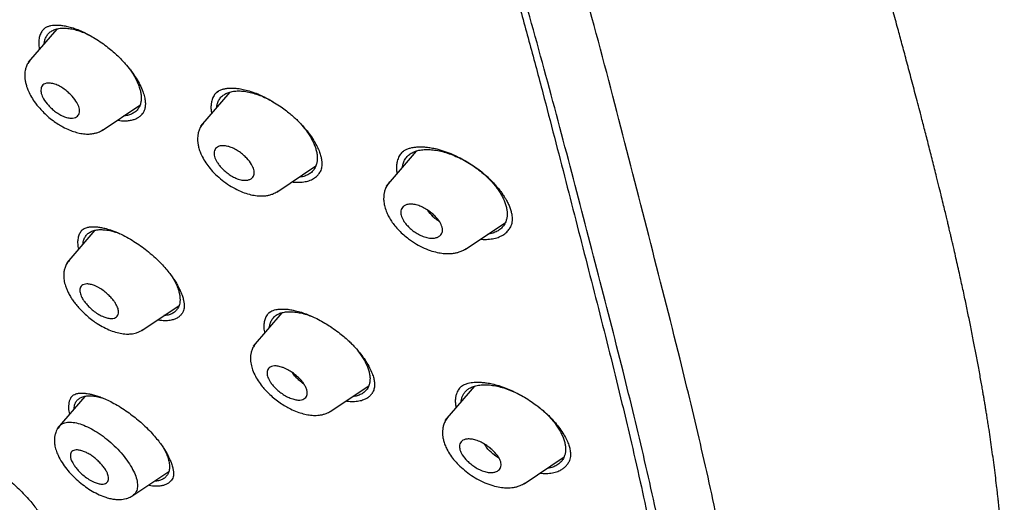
# Model space of a CAD drawing. Header units: millimetres. Extents: x 8 to 1937, y 12 to 2736.
# Tile 24 of 136: x 1455 to 1493, y 664 to 683. Entities that reach past the tile are written whole.
import ezdxf

# ---------------------------------------------------------------- set-up
doc = ezdxf.new("R2010")
doc.units = ezdxf.units.MM

msp = doc.modelspace()

# ---------------------------------------------------------------- linework, layer by layer
at = {"color": 7, "linetype": 'Continuous', "lineweight": 30}
for p, q in [((1456.201, 682.617), (1455.093, 681.333)), ((1458.871, 681.251), (1458.876, 681.255)), ((1462.896, 680.175), (1461.763, 678.861)), ((1462.385, 680.166), (1462.385, 680.166)), ((1464.071, 680.042), (1464.055, 680.069)), ((1457.963, 678.698), (1459.42, 679.677)), ((1465.667, 678.915), (1465.672, 678.918)), ((1470.105, 677.893), (1468.941, 676.543)), ((1469.596, 677.873), (1469.577, 677.856)), ((1469.646, 677.917), (1469.614, 677.889)), ((1464.72, 676.311), (1466.223, 677.321)), ((1472, 674.09), (1473.559, 675.138)), ((1457.678, 674.83), (1456.588, 673.566)), ((1459.491, 670.958), (1460.932, 671.926)), ((1464.916, 671.641), (1463.799, 670.346)), ((1466.786, 667.82), (1468.274, 668.819)), ((1472.362, 668.801), (1471.214, 667.47)), ((1457.294, 668.407), (1456.223, 667.165)), ((1456.839, 668.454), (1456.812, 668.43)), ((1475.209, 667.667), (1475.219, 667.675)), ((1474.287, 665.028), (1475.828, 666.063)), ((1459.144, 664.565), (1460.536, 665.5))]:
    msp.add_line(p, q, dxfattribs=at)
for points, knots in [([(1483.031, 647.847), (1483.135, 648.534), (1483.342, 649.9), (1483.351, 652.18), (1483.21, 654.554), (1482.931, 657.013), (1482.512, 659.791), (1481.927, 662.903), (1481.168, 666.348), (1480.226, 670.256), (1479.104, 674.621), (1477.883, 679.421), (1476.596, 684.273), (1475.157, 689.238), (1473.763, 693.496), (1472.484, 696.998), (1471.409, 699.695), (1470.184, 702.468), (1468.769, 705.326), (1467.214, 708.098), (1465.528, 710.75), (1463.747, 713.24), (1461.784, 715.663), (1459.709, 717.97), (1457.579, 720.154), (1455.066, 722.56), (1452.168, 725.139), (1448.896, 727.837), (1445.633, 730.361), (1442.387, 732.727), (1439.168, 734.925), (1435.986, 736.955), (1432.851, 738.834), (1429.753, 740.623), (1426.666, 742.4), (1423.588, 744.105), (1420.536, 745.681), (1417.534, 747.078), (1414.606, 748.276), (1411.764, 749.276), (1409.024, 750.044), (1406.71, 750.476), (1404.81, 750.619), (1403.288, 750.545), (1401.914, 750.227), (1400.752, 749.609), (1399.853, 748.665), (1399.171, 747.379), (1398.72, 745.821), (1398.605, 744.568), (1398.55, 743.972)], [0, 0, 0, 0, 0.019898, 0.0396, 0.059164, 0.078621, 0.098012, 0.12334, 0.14858, 0.173729, 0.207869, 0.241962, 0.27621, 0.310623, 0.345208, 0.362607, 0.380133, 0.397809, 0.41567, 0.433753, 0.448994, 0.464409, 0.479834, 0.495068, 0.510119, 0.525027, 0.547187, 0.569186, 0.591085, 0.612946, 0.634793, 0.656563, 0.678191, 0.699624, 0.721056, 0.742684, 0.764455, 0.786298, 0.808164, 0.830061, 0.852059, 0.874219, 0.889128, 0.904179, 0.91941, 0.93484, 0.950247, 0.965498, 0.983576, 1, 1, 1, 1]), ([(1480.822, 647.808), (1480.907, 648.357), (1481.077, 649.453), (1481.126, 651.26), (1481.064, 653.148), (1480.896, 655.111), (1480.646, 657.13), (1480.266, 659.588), (1479.714, 662.512), (1478.962, 665.914), (1478.085, 669.526), (1477.101, 673.335), (1476.067, 677.314), (1475.005, 681.314), (1473.864, 685.367), (1472.598, 689.496), (1471.401, 693.015), (1470.335, 695.886), (1469.465, 698.073), (1468.507, 700.298), (1467.445, 702.562), (1466.258, 704.864), (1465.038, 707.002), (1463.81, 708.955), (1462.612, 710.71), (1461.316, 712.444), (1459.78, 714.327), (1457.994, 716.325), (1455.974, 718.411), (1453.773, 720.537), (1451.4, 722.685), (1448.865, 724.841), (1446.321, 726.887), (1443.777, 728.832), (1441.028, 730.835), (1438.085, 732.855), (1434.96, 734.857), (1431.864, 736.72), (1428.791, 738.497), (1425.727, 740.258), (1422.685, 741.937), (1419.683, 743.478), (1416.935, 744.746), (1414.444, 745.769), (1412.2, 746.587), (1410.022, 747.266), (1407.922, 747.784), (1406.033, 748.098), (1404.365, 748.207), (1402.918, 748.122), (1401.732, 747.838), (1400.801, 747.381), (1400.097, 746.799), (1399.527, 746.066), (1399.035, 745.105), (1398.658, 743.89), (1398.421, 742.41), (1398.33, 740.811), (1398.357, 739.123), (1398.482, 737.367), (1398.749, 734.957), (1399.233, 731.849), (1399.997, 728.009), (1400.894, 724.098), (1401.874, 720.145), (1402.887, 716.178), (1403.865, 712.418), (1404.853, 708.832), (1405.865, 705.414), (1406.986, 701.937), (1408.083, 698.831), (1409.12, 696.12), (1410.057, 693.822), (1411.081, 691.487), (1412.194, 689.115), (1413.038, 687.502), (1413.46, 686.695)], [0, 0, 0, 0, 0.011709, 0.0234, 0.035079, 0.046745, 0.058401, 0.070053, 0.08835, 0.106637, 0.124908, 0.145647, 0.166375, 0.187119, 0.207887, 0.228673, 0.249479, 0.259892, 0.270315, 0.28075, 0.291198, 0.301658, 0.31213, 0.319994, 0.327864, 0.335737, 0.343609, 0.354092, 0.364563, 0.37502, 0.38755, 0.400066, 0.41258, 0.425091, 0.437599, 0.45323, 0.468841, 0.484431, 0.499999, 0.515569, 0.531166, 0.546782, 0.562408, 0.574915, 0.587424, 0.599934, 0.612454, 0.624987, 0.635443, 0.645912, 0.656393, 0.664263, 0.672136, 0.680006, 0.687871, 0.698343, 0.708803, 0.71925, 0.729685, 0.740108, 0.750521, 0.771326, 0.792113, 0.81288, 0.833624, 0.854353, 0.875091, 0.892532, 0.909986, 0.927451, 0.944927, 0.955919, 0.966921, 0.977933, 0.988958, 1, 1, 1, 1]), ([(1428.859, 737.939), (1429.027, 737.842), (1429.349, 737.657), (1429.812, 737.389), (1430.233, 737.145), (1430.614, 736.924), (1430.951, 736.727), (1431.245, 736.555), (1431.501, 736.405), (1431.733, 736.268), (1432.15, 736.023), (1432.77, 735.655), (1433.813, 735.029), (1435.086, 734.251), (1436.531, 733.339), (1437.927, 732.429), (1439.274, 731.525), (1440.626, 730.592), (1441.913, 729.677), (1443.134, 728.787), (1444.288, 727.926), (1445.443, 727.044), (1446.602, 726.139), (1447.779, 725.199), (1448.714, 724.433), (1449.392, 723.868), (1449.792, 723.531), (1450.18, 723.202), (1450.574, 722.865), (1450.987, 722.507), (1451.417, 722.131), (1451.987, 721.627), (1452.685, 721), (1453.497, 720.255), (1454.317, 719.483), (1455.15, 718.683), (1456, 717.843), (1456.841, 716.987), (1457.672, 716.115), (1458.49, 715.227), (1459.294, 714.322), (1460.075, 713.409), (1460.828, 712.487), (1461.551, 711.563), (1462.25, 710.629), (1462.802, 709.858), (1463.223, 709.25), (1463.526, 708.803), (1463.829, 708.345), (1464.101, 707.926), (1464.331, 707.565), (1464.512, 707.275), (1464.671, 707.018), (1464.825, 706.766), (1464.991, 706.491), (1465.18, 706.173), (1465.388, 705.82), (1465.603, 705.447), (1465.815, 705.073), (1466.017, 704.709), (1466.263, 704.261), (1466.548, 703.729), (1466.87, 703.112), (1467.262, 702.34), (1467.716, 701.412), (1468.22, 700.332), (1468.755, 699.139), (1469.309, 697.837), (1469.877, 696.429), (1470.411, 695.036), (1470.991, 693.447), (1471.609, 691.668), (1472.256, 689.704), (1472.864, 687.76), (1473.439, 685.835), (1473.985, 683.927), (1474.506, 682.032), (1474.996, 680.2), (1475.458, 678.429), (1475.9, 676.714), (1476.339, 675.003), (1476.779, 673.293), (1477.217, 671.581), (1477.651, 669.861), (1478.041, 668.27), (1478.419, 666.68), (1478.773, 665.132), (1479.124, 663.505), (1479.439, 661.934), (1479.724, 660.392), (1479.974, 658.872), (1480.157, 657.584), (1480.288, 656.517), (1480.38, 655.663), (1480.454, 654.822), (1480.51, 653.994), (1480.547, 653.176), (1480.56, 652.549), (1480.56, 652.101), (1480.558, 651.829), (1480.552, 651.556), (1480.543, 651.284), (1480.531, 651.012), (1480.515, 650.745), (1480.497, 650.492), (1480.479, 650.29), (1480.464, 650.138), (1480.453, 650.029), (1480.441, 649.92), (1480.426, 649.798), (1480.407, 649.65), (1480.383, 649.476), (1480.353, 649.278), (1480.316, 649.059), (1480.27, 648.816), (1480.214, 648.549), (1480.169, 648.367), (1480.146, 648.271)], [0, 0, 0, 0, 0.005154, 0.009884, 0.014188, 0.018068, 0.021524, 0.024504, 0.027077, 0.029334, 0.031588, 0.039811, 0.048252, 0.063358, 0.078464, 0.091951, 0.105439, 0.118927, 0.132415, 0.14386, 0.155305, 0.166749, 0.178191, 0.189738, 0.201737, 0.205994, 0.20995, 0.213671, 0.217566, 0.221703, 0.226037, 0.230466, 0.2388, 0.247039, 0.255014, 0.263756, 0.272498, 0.281237, 0.289975, 0.298713, 0.307464, 0.316237, 0.32481, 0.333365, 0.341914, 0.350496, 0.354416, 0.358464, 0.362644, 0.366854, 0.369823, 0.372441, 0.374709, 0.376792, 0.379291, 0.38217, 0.385428, 0.388911, 0.392313, 0.395628, 0.398857, 0.404568, 0.410206, 0.415845, 0.425918, 0.435995, 0.446078, 0.459579, 0.47308, 0.48658, 0.50007, 0.519674, 0.539285, 0.558898, 0.57851, 0.598123, 0.617736, 0.637348, 0.655326, 0.673305, 0.691284, 0.709263, 0.72724, 0.745383, 0.763841, 0.777968, 0.796396, 0.813876, 0.831037, 0.848197, 0.865355, 0.882512, 0.892578, 0.902642, 0.912706, 0.922768, 0.932828, 0.943038, 0.946501, 0.950013, 0.953564, 0.957143, 0.960751, 0.964386, 0.967903, 0.971034, 0.972689, 0.974209, 0.975607, 0.977268, 0.979374, 0.981924, 0.984738, 0.98795, 0.991563, 0.995578, 1, 1, 1, 1]), ([(1492.549, 656.659), (1492.569, 656.765), (1492.605, 656.961), (1492.649, 657.237), (1492.683, 657.47), (1492.708, 657.658), (1492.725, 657.801), (1492.737, 657.912), (1492.748, 658.009), (1492.758, 658.107), (1492.773, 658.259), (1492.792, 658.472), (1492.812, 658.745), (1492.829, 659.025), (1492.842, 659.3), (1492.852, 659.57), (1492.859, 659.843), (1492.863, 660.135), (1492.864, 660.443), (1492.861, 660.751), (1492.856, 661.043), (1492.849, 661.324), (1492.838, 661.615), (1492.824, 661.935), (1492.805, 662.28), (1492.783, 662.638), (1492.758, 662.981), (1492.732, 663.305), (1492.706, 663.604), (1492.68, 663.883), (1492.657, 664.116), (1492.637, 664.307), (1492.619, 664.477), (1492.599, 664.662), (1492.569, 664.923), (1492.53, 665.255), (1492.48, 665.649), (1492.427, 666.047), (1492.372, 666.443), (1492.315, 666.834), (1492.265, 667.17), (1492.222, 667.444), (1492.19, 667.65), (1492.161, 667.829), (1492.136, 667.981), (1492.115, 668.11), (1492.094, 668.233), (1492.071, 668.37), (1492.043, 668.536), (1492.009, 668.733), (1491.969, 668.962), (1491.923, 669.219), (1491.858, 669.576), (1491.777, 670.014), (1491.674, 670.548), (1491.568, 671.081), (1491.456, 671.631), (1491.36, 672.09), (1491.278, 672.474), (1491.211, 672.779), (1491.142, 673.095), (1491.069, 673.423), (1490.995, 673.753), (1490.928, 674.047), (1490.872, 674.291), (1490.828, 674.48), (1490.791, 674.639), (1490.761, 674.767), (1490.737, 674.868), (1490.712, 674.973), (1490.68, 675.109), (1490.636, 675.296), (1490.58, 675.528), (1490.513, 675.807), (1490.434, 676.131), (1490.344, 676.501), (1490.228, 676.969), (1490.091, 677.515), (1489.938, 678.115), (1489.789, 678.695), (1489.625, 679.329), (1489.446, 680.01), (1489.256, 680.729), (1489.076, 681.404), (1488.906, 682.035), (1488.735, 682.67), (1488.561, 683.312), (1488.382, 683.973), (1488.209, 684.61), (1488.04, 685.228), (1487.876, 685.826), (1487.717, 686.405), (1487.566, 686.956), (1487.416, 687.499), (1487.262, 688.054), (1487.096, 688.651), (1486.917, 689.289), (1486.725, 689.97), (1486.519, 690.693), (1486.305, 691.437), (1486.082, 692.199), (1485.855, 692.97), (1485.619, 693.756), (1485.38, 694.543), (1485.14, 695.32), (1484.837, 696.283), (1484.469, 697.426), (1484.03, 698.746), (1483.586, 700.035), (1483.138, 701.297), (1482.685, 702.528), (1482.282, 703.59), (1481.931, 704.488), (1481.635, 705.226), (1481.337, 705.954), (1481.037, 706.671), (1480.729, 707.388), (1480.412, 708.108), (1480.077, 708.85), (1479.721, 709.617), (1479.335, 710.424), (1478.917, 711.272), (1478.495, 712.099), (1478.073, 712.899), (1477.656, 713.667), (1477.21, 714.462), (1476.779, 715.205), (1476.379, 715.873), (1476.031, 716.441), (1475.706, 716.96), (1475.414, 717.417), (1475.156, 717.813), (1474.932, 718.15), (1474.735, 718.444), (1474.564, 718.696), (1474.441, 718.876), (1474.349, 719.008), (1474.271, 719.12), (1474.167, 719.269), (1474.035, 719.458), (1473.872, 719.687), (1473.664, 719.978), (1473.402, 720.337), (1473.082, 720.771), (1472.711, 721.261), (1472.289, 721.806), (1471.987, 722.186), (1471.828, 722.385)], [0, 0, 0, 0, 0.00597, 0.011084, 0.015343, 0.01875, 0.021307, 0.023078, 0.024782, 0.026553, 0.028392, 0.033033, 0.038035, 0.04307, 0.047964, 0.052641, 0.057331, 0.062414, 0.067954, 0.07343, 0.07844, 0.083025, 0.087929, 0.093421, 0.09947, 0.10559, 0.111605, 0.11681, 0.121931, 0.126648, 0.130759, 0.133564, 0.13618, 0.139244, 0.142813, 0.149143, 0.155752, 0.162297, 0.16878, 0.175199, 0.181464, 0.185232, 0.188564, 0.19146, 0.19392, 0.195945, 0.197705, 0.199895, 0.202582, 0.20577, 0.209458, 0.213647, 0.218142, 0.22665, 0.234701, 0.243688, 0.25209, 0.260855, 0.265496, 0.270309, 0.275295, 0.280453, 0.285782, 0.290851, 0.294289, 0.297249, 0.299731, 0.301734, 0.303259, 0.304472, 0.306685, 0.309607, 0.313238, 0.317577, 0.322624, 0.328378, 0.334838, 0.344416, 0.353722, 0.362702, 0.371356, 0.383157, 0.394295, 0.404774, 0.414595, 0.423761, 0.434549, 0.444862, 0.454859, 0.464539, 0.473897, 0.482928, 0.491638, 0.499653, 0.50827, 0.517524, 0.527417, 0.537948, 0.54912, 0.560932, 0.572324, 0.584256, 0.596413, 0.608388, 0.620181, 0.63179, 0.65206, 0.671739, 0.690827, 0.709326, 0.727269, 0.744695, 0.755512, 0.76613, 0.776551, 0.786765, 0.79678, 0.80707, 0.817268, 0.827946, 0.83911, 0.850767, 0.862926, 0.872965, 0.883336, 0.894028, 0.90499, 0.913192, 0.920765, 0.927677, 0.933902, 0.938955, 0.943435, 0.947345, 0.950688, 0.953462, 0.954502, 0.95596, 0.957945, 0.960461, 0.96351, 0.967098, 0.972117, 0.977919, 0.984514, 0.99188, 1, 1, 1, 1]), ([(1455.712, 682.632), (1455.73, 682.645), (1455.761, 682.671), (1455.815, 682.699), (1455.865, 682.72), (1455.918, 682.737), (1455.991, 682.755), (1456.101, 682.77), (1456.242, 682.772), (1456.403, 682.759), (1456.575, 682.731), (1456.705, 682.695), (1456.774, 682.676)], [0, 0, 0, 0, 0.099852, 0.18501, 0.255363, 0.311348, 0.37549, 0.483627, 0.623385, 0.734451, 0.859967, 1, 1, 1, 1]), ([(1455.74, 682.653), (1455.706, 682.621), (1455.633, 682.552), (1455.56, 682.413), (1455.512, 682.248), (1455.501, 682.06), (1455.508, 681.921), (1455.528, 681.843), (1455.529, 681.838)], [0, 0, 0, 0, 0.1784146, 0.3789428, 0.581935, 0.785694, 0.9866014, 1, 1, 1, 1]), ([(1455.719, 682.059), (1455.72, 682.064), (1455.722, 682.114), (1455.746, 682.21), (1455.799, 682.342), (1455.89, 682.459), (1456.009, 682.551), (1456.156, 682.614), (1456.327, 682.649), (1456.52, 682.655), (1456.73, 682.633), (1456.954, 682.584), (1457.189, 682.504), (1457.367, 682.432), (1457.466, 682.379), (1457.483, 682.37)], [0, 0, 0, 0, 0.008514, 0.077486, 0.16761, 0.25844, 0.348374, 0.438313, 0.529067, 0.619253, 0.710621, 0.800459, 0.890293, 0.980529, 1, 1, 1, 1]), ([(1456.774, 682.676), (1456.852, 682.651), (1457.006, 682.6), (1457.24, 682.497), (1457.465, 682.383), (1457.7, 682.246), (1457.939, 682.089), (1458.174, 681.915), (1458.38, 681.745), (1458.557, 681.583), (1458.712, 681.429), (1458.878, 681.248), (1459.056, 681.032), (1459.236, 680.778), (1459.391, 680.518), (1459.51, 680.267), (1459.586, 680.045), (1459.622, 679.864), (1459.633, 679.718), (1459.625, 679.602), (1459.604, 679.505), (1459.572, 679.414), (1459.533, 679.36), (1459.512, 679.331)], [0, 0, 0, 0, 0.0504929, 0.0986515, 0.1444251, 0.1877356, 0.2415108, 0.2906555, 0.3351177, 0.3749129, 0.4103883, 0.445558, 0.5002815, 0.5573224, 0.6165564, 0.6772531, 0.7327754, 0.7813439, 0.8250002, 0.8678856, 0.902459, 0.9465424, 1, 1, 1, 1]), ([(1455.182, 681.431), (1455.146, 681.385), (1455.08, 681.298), (1455.016, 681.153), (1454.981, 681.022), (1454.965, 680.904), (1454.963, 680.81), (1454.966, 680.736), (1454.974, 680.654), (1454.993, 680.539), (1455.035, 680.386), (1455.108, 680.196), (1455.217, 679.982), (1455.356, 679.773), (1455.505, 679.587), (1455.663, 679.415), (1455.849, 679.24), (1456.05, 679.077), (1456.249, 678.939), (1456.46, 678.816), (1456.678, 678.712), (1456.909, 678.629), (1457.13, 678.575), (1457.313, 678.554), (1457.469, 678.554), (1457.595, 678.567), (1457.729, 678.597), (1457.866, 678.645), (1457.951, 678.696), (1457.997, 678.724)], [0, 0, 0, 0, 0.041846, 0.077954, 0.108106, 0.132209, 0.154968, 0.168193, 0.180862, 0.210841, 0.246857, 0.284698, 0.338391, 0.390496, 0.429243, 0.471943, 0.518613, 0.567104, 0.611478, 0.651524, 0.703774, 0.751081, 0.799015, 0.84648, 0.869809, 0.901077, 0.928614, 0.961586, 1, 1, 1, 1]), ([(1459.015, 681.076), (1459.055, 681.02), (1459.135, 680.908), (1459.233, 680.74), (1459.316, 680.575), (1459.384, 680.413), (1459.413, 680.309), (1459.428, 680.258)], [0, 0, 0, 0, 0.2022712, 0.4015444, 0.6009044, 0.8017455, 1, 1, 1, 1]), ([(1457.072, 679.565), (1457.08, 679.506), (1457.098, 679.376), (1457.027, 679.259), (1456.925, 679.193), (1456.814, 679.166), (1456.67, 679.171), (1456.5, 679.218), (1456.323, 679.302), (1456.156, 679.41), (1456.006, 679.533), (1455.84, 679.7), (1455.687, 679.906), (1455.606, 680.093), (1455.586, 680.218), (1455.589, 680.305), (1455.613, 680.387), (1455.663, 680.458), (1455.743, 680.509), (1455.857, 680.532), (1456.003, 680.521), (1456.174, 680.473), (1456.354, 680.385), (1456.522, 680.272), (1456.672, 680.147), (1456.836, 679.981), (1456.993, 679.778), (1457.047, 679.632), (1457.072, 679.565)], [0, 0, 0, 0, 0.047338, 0.104345, 0.136715, 0.17178, 0.209382, 0.249351, 0.287026, 0.323017, 0.357109, 0.38932, 0.44823, 0.500098, 0.522933, 0.5481, 0.575799, 0.605828, 0.638461, 0.673392, 0.710945, 0.75097, 0.78956, 0.825931, 0.860363, 0.892532, 0.950504, 1, 1, 1, 1]), ([(1459.428, 680.258), (1459.439, 680.208), (1459.462, 680.107), (1459.472, 679.967), (1459.465, 679.835), (1459.437, 679.7), (1459.381, 679.569), (1459.289, 679.451), (1459.169, 679.358), (1459.021, 679.295), (1458.897, 679.264), (1458.817, 679.262), (1458.802, 679.261)], [0, 0, 0, 0, 0.090996, 0.181654, 0.272926, 0.365746, 0.487843, 0.608586, 0.730115, 0.850701, 0.971451, 1, 1, 1, 1]), ([(1462.436, 680.207), (1462.401, 680.176), (1462.323, 680.109), (1462.24, 679.971), (1462.188, 679.818), (1462.167, 679.662), (1462.167, 679.514), (1462.184, 679.41), (1462.192, 679.359)], [0, 0, 0, 0, 0.1626309, 0.360138, 0.5598219, 0.7106606, 0.8594919, 1, 1, 1, 1]), ([(1462.385, 680.166), (1462.407, 680.184), (1462.448, 680.217), (1462.517, 680.252), (1462.579, 680.277), (1462.639, 680.295), (1462.719, 680.314), (1462.84, 680.332), (1462.996, 680.337), (1463.173, 680.324), (1463.363, 680.297), (1463.506, 680.261), (1463.581, 680.242)], [0, 0, 0, 0, 0.109589, 0.20029, 0.271955, 0.325067, 0.385411, 0.489647, 0.626436, 0.736047, 0.860543, 1, 1, 1, 1]), ([(1462.391, 679.59), (1462.392, 679.598), (1462.395, 679.652), (1462.421, 679.752), (1462.479, 679.886), (1462.576, 680.007), (1462.702, 680.103), (1462.856, 680.172), (1463.035, 680.213), (1463.236, 680.226), (1463.454, 680.212), (1463.687, 680.17), (1463.93, 680.1), (1464.179, 680.005), (1464.397, 679.904), (1464.529, 679.828), (1464.577, 679.8)], [0, 0, 0, 0, 0.0116, 0.071799, 0.151643, 0.232315, 0.312315, 0.392168, 0.472719, 0.552779, 0.633838, 0.713603, 0.793396, 0.873596, 0.953377, 1, 1, 1, 1]), ([(1463.581, 680.242), (1463.67, 680.215), (1463.842, 680.162), (1464.1, 680.054), (1464.34, 679.936), (1464.581, 679.801), (1464.815, 679.653), (1465.033, 679.496), (1465.212, 679.355), (1465.359, 679.229), (1465.488, 679.11), (1465.635, 678.963), (1465.801, 678.78), (1465.979, 678.557), (1466.135, 678.327), (1466.261, 678.105), (1466.351, 677.905), (1466.402, 677.757), (1466.428, 677.655), (1466.441, 677.589), (1466.45, 677.528), (1466.456, 677.46), (1466.459, 677.373), (1466.451, 677.279), (1466.43, 677.184), (1466.397, 677.095), (1466.36, 677.041), (1466.341, 677.012)], [0, 0, 0, 0, 0.05591, 0.108134, 0.15657, 0.201106, 0.254269, 0.300253, 0.339044, 0.370675, 0.39957, 0.430148, 0.479157, 0.531914, 0.587705, 0.640775, 0.689731, 0.734572, 0.754984, 0.773804, 0.791049, 0.809354, 0.838918, 0.880632, 0.915122, 0.954915, 1, 1, 1, 1]), ([(1458.549, 679.091), (1458.559, 679.089), (1458.654, 679.07), (1458.798, 679.065), (1458.982, 679.072), (1459.132, 679.099), (1459.267, 679.145), (1459.384, 679.21), (1459.472, 679.28), (1459.513, 679.335), (1459.528, 679.356)], [0, 0, 0, 0, 0.0214443, 0.2101466, 0.3515612, 0.4927613, 0.6337365, 0.7745809, 0.9155198, 1, 1, 1, 1]), ([(1461.874, 678.986), (1461.839, 678.94), (1461.772, 678.854), (1461.708, 678.71), (1461.671, 678.58), (1461.653, 678.46), (1461.649, 678.363), (1461.652, 678.286), (1461.66, 678.199), (1461.681, 678.077), (1461.727, 677.915), (1461.806, 677.718), (1461.922, 677.505), (1462.085, 677.274), (1462.287, 677.045), (1462.532, 676.819), (1462.807, 676.611), (1463.095, 676.437), (1463.378, 676.308), (1463.645, 676.22), (1463.889, 676.171), (1464.078, 676.157), (1464.235, 676.162), (1464.36, 676.178), (1464.494, 676.212), (1464.629, 676.262), (1464.713, 676.313), (1464.759, 676.341)], [0, 0, 0, 0, 0.0412254, 0.0770083, 0.1071254, 0.1314493, 0.1548401, 0.168533, 0.1811557, 0.2122703, 0.2507465, 0.2897039, 0.3438981, 0.3953756, 0.4512168, 0.5121452, 0.575313, 0.6362022, 0.6952893, 0.7511141, 0.801751, 0.8487475, 0.8718316, 0.9027317, 0.9298453, 0.9622583, 1, 1, 1, 1]), ([(1465.463, 679.131), (1465.508, 679.087), (1465.622, 678.976), (1465.783, 678.785), (1465.93, 678.583), (1466.043, 678.399), (1466.129, 678.234), (1466.198, 678.073), (1466.228, 677.969), (1466.243, 677.917)], [0, 0, 0, 0, 0.113826, 0.289914, 0.468694, 0.601488, 0.734194, 0.867993, 1, 1, 1, 1]), ([(1463.831, 677.177), (1463.837, 677.149), (1463.848, 677.089), (1463.839, 676.969), (1463.782, 676.866), (1463.675, 676.795), (1463.558, 676.763), (1463.408, 676.763), (1463.231, 676.804), (1463.045, 676.884), (1462.871, 676.989), (1462.715, 677.109), (1462.583, 677.235), (1462.476, 677.361), (1462.372, 677.514), (1462.292, 677.691), (1462.284, 677.885), (1462.351, 678.013), (1462.461, 678.081), (1462.579, 678.107), (1462.73, 678.101), (1462.906, 678.059), (1463.091, 677.978), (1463.264, 677.871), (1463.419, 677.75), (1463.588, 677.59), (1463.751, 677.391), (1463.806, 677.245), (1463.831, 677.177)], [0, 0, 0, 0, 0.022032, 0.046593, 0.103579, 0.136076, 0.171335, 0.209041, 0.249507, 0.28803, 0.324488, 0.358788, 0.391209, 0.42145, 0.449861, 0.500499, 0.54943, 0.607308, 0.639668, 0.674471, 0.711626, 0.750961, 0.789411, 0.825886, 0.860218, 0.892332, 0.950097, 1, 1, 1, 1]), ([(1466.243, 677.917), (1466.254, 677.867), (1466.276, 677.766), (1466.286, 677.624), (1466.276, 677.49), (1466.244, 677.352), (1466.184, 677.217), (1466.086, 677.095), (1465.959, 676.997), (1465.804, 676.928), (1465.674, 676.891), (1465.591, 676.887), (1465.576, 676.886)], [0, 0, 0, 0, 0.090964, 0.181621, 0.272954, 0.365928, 0.487954, 0.608731, 0.730429, 0.850937, 0.97174, 1, 1, 1, 1]), ([(1469.595, 677.873), (1469.578, 677.858), (1469.513, 677.804), (1469.437, 677.684), (1469.375, 677.528), (1469.346, 677.37), (1469.344, 677.216), (1469.353, 677.105), (1469.368, 677.044), (1469.369, 677.039)], [0, 0, 0, 0, 0.080596, 0.292146, 0.505786, 0.667736, 0.827249, 0.986007, 1, 1, 1, 1]), ([(1469.579, 677.283), (1469.58, 677.292), (1469.583, 677.347), (1469.613, 677.451), (1469.675, 677.589), (1469.779, 677.714), (1469.913, 677.816), (1470.075, 677.891), (1470.262, 677.939), (1470.472, 677.96), (1470.699, 677.954), (1470.941, 677.921), (1471.193, 677.861), (1471.452, 677.775), (1471.714, 677.665), (1471.977, 677.532), (1472.234, 677.38), (1472.48, 677.209), (1472.692, 677.038), (1472.872, 676.874), (1473.022, 676.719), (1473.158, 676.56), (1473.28, 676.397), (1473.387, 676.233), (1473.475, 676.07), (1473.546, 675.909), (1473.577, 675.804), (1473.592, 675.753)], [0, 0, 0, 0, 0.007319, 0.041574, 0.086976, 0.13287, 0.178396, 0.223813, 0.269643, 0.315189, 0.361255, 0.406641, 0.452077, 0.497775, 0.543175, 0.588999, 0.635332, 0.680748, 0.726003, 0.760281, 0.794316, 0.828456, 0.863043, 0.897304, 0.931483, 0.965985, 1, 1, 1, 1]), ([(1469.584, 677.867), (1469.603, 677.884), (1469.647, 677.919), (1469.745, 677.971), (1469.867, 678.013), (1469.975, 678.037), (1470.059, 678.049), (1470.139, 678.057), (1470.237, 678.062), (1470.362, 678.061), (1470.51, 678.05), (1470.693, 678.026), (1470.831, 677.995), (1470.905, 677.978)], [0, 0, 0, 0, 0.09494, 0.210293, 0.325007, 0.419773, 0.470391, 0.519694, 0.595762, 0.671927, 0.764625, 0.873965, 1, 1, 1, 1]), ([(1470.905, 677.978), (1471.008, 677.949), (1471.211, 677.893), (1471.515, 677.772), (1471.804, 677.635), (1472.073, 677.485), (1472.319, 677.329), (1472.541, 677.17), (1472.737, 677.013), (1472.926, 676.844), (1473.1, 676.669), (1473.255, 676.493), (1473.376, 676.338), (1473.47, 676.206), (1473.544, 676.089), (1473.617, 675.964), (1473.687, 675.823), (1473.75, 675.668), (1473.792, 675.523), (1473.815, 675.392), (1473.824, 675.271), (1473.816, 675.155), (1473.791, 675.043), (1473.758, 674.956), (1473.727, 674.906), (1473.71, 674.88)], [0, 0, 0, 0, 0.0638475, 0.124736, 0.1825102, 0.2370117, 0.2881286, 0.3358118, 0.3800759, 0.4210636, 0.4706977, 0.5145858, 0.5526854, 0.5849733, 0.6120715, 0.6385216, 0.6786472, 0.7192944, 0.7600411, 0.798486, 0.8356526, 0.8800303, 0.9147311, 0.9546739, 1, 1, 1, 1]), ([(1465.306, 676.705), (1465.319, 676.703), (1465.418, 676.686), (1465.589, 676.686), (1465.814, 676.707), (1466.012, 676.762), (1466.18, 676.85), (1466.309, 676.959), (1466.365, 677.051), (1466.39, 677.092)], [0, 0, 0, 0, 0.023688, 0.192272, 0.360585, 0.528617, 0.69656, 0.864673, 1, 1, 1, 1]), ([(1469.079, 676.7), (1469.043, 676.654), (1468.975, 676.566), (1468.909, 676.421), (1468.871, 676.288), (1468.852, 676.166), (1468.848, 676.067), (1468.851, 675.988), (1468.861, 675.883), (1468.892, 675.725), (1468.959, 675.534), (1469.049, 675.349), (1469.152, 675.178), (1469.283, 675.001), (1469.442, 674.823), (1469.621, 674.654), (1469.844, 674.474), (1470.11, 674.296), (1470.416, 674.138), (1470.709, 674.027), (1470.973, 673.961), (1471.202, 673.93), (1471.381, 673.926), (1471.531, 673.937), (1471.654, 673.958), (1471.784, 673.994), (1471.917, 674.046), (1472, 674.097), (1472.045, 674.124)], [0, 0, 0, 0, 0.041109, 0.076994, 0.107384, 0.131989, 0.155701, 0.169591, 0.18157, 0.223485, 0.273367, 0.310031, 0.349345, 0.391329, 0.436054, 0.480816, 0.524721, 0.588894, 0.651228, 0.711529, 0.765043, 0.810835, 0.853521, 0.876179, 0.906201, 0.932405, 0.963655, 1, 1, 1, 1]), ([(1471.113, 674.954), (1471.118, 674.935), (1471.126, 674.897), (1471.13, 674.823), (1471.116, 674.738), (1471.065, 674.652), (1471.002, 674.599), (1470.939, 674.566), (1470.884, 674.545), (1470.798, 674.525), (1470.664, 674.519), (1470.513, 674.546), (1470.38, 674.591), (1470.255, 674.644), (1470.107, 674.726), (1469.945, 674.841), (1469.808, 674.964), (1469.698, 675.086), (1469.591, 675.236), (1469.509, 675.412), (1469.505, 675.57), (1469.544, 675.681), (1469.602, 675.756), (1469.692, 675.813), (1469.817, 675.843), (1469.973, 675.842), (1470.156, 675.807), (1470.348, 675.733), (1470.529, 675.631), (1470.69, 675.515), (1470.864, 675.359), (1471.032, 675.166), (1471.088, 675.021), (1471.113, 674.954)], [0, 0, 0, 0, 0.014694, 0.029544, 0.060236, 0.091986, 0.125072, 0.138061, 0.15424, 0.173552, 0.208137, 0.249795, 0.269464, 0.288667, 0.325305, 0.35969, 0.392103, 0.42226, 0.450513, 0.500686, 0.549666, 0.57749, 0.607697, 0.640006, 0.674747, 0.711849, 0.751146, 0.789963, 0.826678, 0.861133, 0.893246, 0.950712, 1, 1, 1, 1]), ([(1471.016, 675.161), (1470.956, 675.202), (1470.812, 675.299), (1470.64, 675.475), (1470.563, 675.591), (1470.547, 675.613)], [0, 0, 0, 0, 0.361221, 0.874123, 1, 1, 1, 1]), ([(1473.592, 675.753), (1473.603, 675.702), (1473.626, 675.6), (1473.633, 675.457), (1473.622, 675.32), (1473.586, 675.179), (1473.52, 675.04), (1473.415, 674.912), (1473.28, 674.808), (1473.116, 674.732), (1472.98, 674.69), (1472.894, 674.682), (1472.878, 674.68)], [0, 0, 0, 0, 0.090945, 0.181638, 0.273109, 0.366369, 0.488327, 0.609208, 0.73123, 0.851692, 0.972625, 1, 1, 1, 1]), ([(1457.205, 674.857), (1457.196, 674.85), (1457.146, 674.811), (1457.086, 674.713), (1457.027, 674.567), (1457.006, 674.395), (1457.011, 674.237), (1457.037, 674.132), (1457.045, 674.096)], [0, 0, 0, 0, 0.047867, 0.258885, 0.471694, 0.681544, 0.891905, 1, 1, 1, 1]), ([(1457.19, 674.848), (1457.214, 674.866), (1457.257, 674.9), (1457.333, 674.931), (1457.402, 674.949), (1457.459, 674.959), (1457.503, 674.964), (1457.543, 674.967), (1457.595, 674.969), (1457.674, 674.969), (1457.786, 674.96), (1457.935, 674.939), (1458.123, 674.896), (1458.354, 674.825), (1458.529, 674.751), (1458.623, 674.711)], [0, 0, 0, 0, 0.105752, 0.194479, 0.266118, 0.320458, 0.357212, 0.381685, 0.41587, 0.471048, 0.542872, 0.631527, 0.737176, 0.859947, 1, 1, 1, 1]), ([(1457.223, 674.302), (1457.223, 674.306), (1457.223, 674.353), (1457.243, 674.445), (1457.291, 674.571), (1457.375, 674.683), (1457.489, 674.769), (1457.631, 674.827), (1457.798, 674.857), (1457.988, 674.86), (1458.195, 674.834), (1458.416, 674.783), (1458.571, 674.727), (1458.648, 674.699)], [0, 0, 0, 0, 0.008265, 0.084877, 0.186519, 0.288944, 0.390295, 0.491697, 0.593977, 0.695683, 0.798667, 0.899938, 1, 1, 1, 1]), ([(1458.623, 674.711), (1458.719, 674.665), (1458.908, 674.574), (1459.184, 674.409), (1459.442, 674.237), (1459.701, 674.042), (1459.952, 673.83), (1460.187, 673.606), (1460.38, 673.398), (1460.535, 673.211), (1460.657, 673.047), (1460.762, 672.892), (1460.846, 672.754), (1460.927, 672.608), (1461, 672.453), (1461.066, 672.284), (1461.1, 672.157), (1461.116, 672.076), (1461.123, 672.032), (1461.128, 671.985), (1461.131, 671.929), (1461.13, 671.856), (1461.119, 671.77), (1461.092, 671.675), (1461.054, 671.619), (1461.033, 671.589)], [0, 0, 0, 0, 0.064175, 0.125009, 0.182379, 0.236164, 0.302151, 0.3616, 0.414638, 0.461534, 0.50228, 0.536824, 0.576946, 0.606328, 0.649805, 0.700155, 0.748421, 0.764367, 0.77915, 0.793015, 0.813726, 0.84492, 0.886446, 0.938164, 1, 1, 1, 1]), ([(1472.59, 674.486), (1472.604, 674.485), (1472.709, 674.472), (1472.888, 674.479), (1473.121, 674.509), (1473.328, 674.572), (1473.504, 674.667), (1473.645, 674.784), (1473.708, 674.881), (1473.737, 674.926)], [0, 0, 0, 0, 0.026888, 0.192917, 0.358622, 0.524081, 0.68957, 0.855219, 1, 1, 1, 1]), ([(1456.678, 673.666), (1456.64, 673.615), (1456.569, 673.521), (1456.508, 673.367), (1456.479, 673.235), (1456.465, 673.082), (1456.478, 672.9), (1456.525, 672.71), (1456.584, 672.55), (1456.647, 672.413), (1456.723, 672.276), (1456.813, 672.134), (1456.918, 671.992), (1457.046, 671.839), (1457.206, 671.671), (1457.39, 671.503), (1457.584, 671.349), (1457.79, 671.205), (1458.021, 671.071), (1458.281, 670.952), (1458.533, 670.869), (1458.737, 670.829), (1458.916, 670.815), (1459.054, 670.819), (1459.183, 670.839), (1459.294, 670.869), (1459.409, 670.914), (1459.48, 670.957), (1459.517, 670.98)], [0, 0, 0, 0, 0.044098, 0.081141, 0.110791, 0.135322, 0.185366, 0.234277, 0.264741, 0.294959, 0.330581, 0.361206, 0.395168, 0.432622, 0.472677, 0.522511, 0.567246, 0.60697, 0.660325, 0.7161, 0.773374, 0.823847, 0.851074, 0.88924, 0.912584, 0.938816, 0.967961, 1, 1, 1, 1]), ([(1460.636, 673.072), (1460.672, 673.016), (1460.754, 672.886), (1460.851, 672.688), (1460.896, 672.553), (1460.919, 672.486)], [0, 0, 0, 0, 0.2804564, 0.6419391, 1, 1, 1, 1]), ([(1458.572, 671.802), (1458.579, 671.771), (1458.595, 671.705), (1458.591, 671.617), (1458.566, 671.537), (1458.514, 671.472), (1458.432, 671.429), (1458.32, 671.414), (1458.181, 671.429), (1458.043, 671.471), (1457.923, 671.524), (1457.801, 671.59), (1457.657, 671.686), (1457.502, 671.816), (1457.374, 671.946), (1457.272, 672.071), (1457.177, 672.215), (1457.115, 672.35), (1457.092, 672.471), (1457.094, 672.56), (1457.12, 672.639), (1457.172, 672.703), (1457.254, 672.745), (1457.365, 672.76), (1457.504, 672.744), (1457.642, 672.702), (1457.763, 672.648), (1457.888, 672.578), (1458.034, 672.477), (1458.189, 672.345), (1458.317, 672.214), (1458.417, 672.091), (1458.513, 671.952), (1458.549, 671.86), (1458.572, 671.802)], [0, 0, 0, 0, 0.025471, 0.052589, 0.081247, 0.11169, 0.143804, 0.17763, 0.21332, 0.250659, 0.271349, 0.291289, 0.329309, 0.364656, 0.397167, 0.427232, 0.454492, 0.501066, 0.526721, 0.553832, 0.582704, 0.613017, 0.645139, 0.678797, 0.714174, 0.75126, 0.772472, 0.793118, 0.831701, 0.867443, 0.900083, 0.929653, 0.956257, 1, 1, 1, 1]), ([(1460.919, 672.486), (1460.932, 672.437), (1460.957, 672.339), (1460.972, 672.203), (1460.97, 672.075), (1460.946, 671.945), (1460.896, 671.818), (1460.809, 671.705), (1460.695, 671.618), (1460.55, 671.56), (1460.431, 671.532), (1460.356, 671.531), (1460.344, 671.531)], [0, 0, 0, 0, 0.091496, 0.182601, 0.274272, 0.367445, 0.490208, 0.611507, 0.733501, 0.854842, 0.977257, 1, 1, 1, 1]), ([(1464.455, 671.674), (1464.423, 671.646), (1464.35, 671.583), (1464.274, 671.451), (1464.222, 671.29), (1464.21, 671.105), (1464.219, 670.962), (1464.242, 670.877), (1464.246, 670.864)], [0, 0, 0, 0, 0.1557914, 0.3580094, 0.5625, 0.7633968, 0.9641904, 1, 1, 1, 1]), ([(1464.406, 671.635), (1464.429, 671.654), (1464.472, 671.689), (1464.57, 671.733), (1464.673, 671.762), (1464.755, 671.775), (1464.835, 671.783), (1464.934, 671.787), (1465.063, 671.783), (1465.219, 671.766), (1465.397, 671.734), (1465.611, 671.68), (1465.77, 671.623), (1465.854, 671.594)], [0, 0, 0, 0, 0.119845, 0.225062, 0.312572, 0.377963, 0.420231, 0.486219, 0.576851, 0.661204, 0.75974, 0.872604, 1, 1, 1, 1]), ([(1464.435, 671.084), (1464.435, 671.09), (1464.437, 671.139), (1464.46, 671.235), (1464.512, 671.364), (1464.603, 671.481), (1464.724, 671.573), (1464.874, 671.638), (1465.049, 671.675), (1465.248, 671.684), (1465.464, 671.667), (1465.695, 671.623), (1465.929, 671.555), (1466.088, 671.49), (1466.165, 671.459)], [0, 0, 0, 0, 0.010022, 0.079884, 0.172523, 0.265895, 0.358301, 0.450723, 0.543969, 0.63669, 0.730519, 0.822851, 0.915235, 1, 1, 1, 1]), ([(1460.107, 671.372), (1460.161, 671.363), (1460.296, 671.34), (1460.491, 671.34), (1460.672, 671.366), (1460.815, 671.416), (1460.924, 671.481), (1461.001, 671.546), (1461.035, 671.595), (1461.046, 671.61)], [0, 0, 0, 0, 0.12658, 0.31678, 0.506726, 0.649122, 0.791563, 0.934124, 1, 1, 1, 1]), ([(1465.854, 671.594), (1465.946, 671.556), (1466.124, 671.484), (1466.384, 671.352), (1466.625, 671.214), (1466.863, 671.06), (1467.091, 670.896), (1467.301, 670.727), (1467.47, 670.578), (1467.607, 670.446), (1467.726, 670.322), (1467.862, 670.17), (1468.015, 669.98), (1468.174, 669.751), (1468.309, 669.516), (1468.407, 669.297), (1468.467, 669.109), (1468.491, 668.974), (1468.497, 668.881), (1468.496, 668.816), (1468.49, 668.751), (1468.476, 668.677), (1468.448, 668.594), (1468.414, 668.542), (1468.396, 668.514)], [0, 0, 0, 0, 0.059422, 0.114923, 0.166368, 0.213633, 0.270005, 0.318736, 0.359847, 0.393407, 0.424073, 0.45699, 0.51055, 0.569046, 0.631644, 0.691236, 0.745925, 0.794749, 0.821682, 0.843993, 0.869896, 0.904579, 0.94797, 1, 1, 1, 1]), ([(1463.911, 670.471), (1463.876, 670.424), (1463.808, 670.337), (1463.745, 670.191), (1463.71, 670.058), (1463.696, 669.937), (1463.695, 669.838), (1463.701, 669.759), (1463.716, 669.648), (1463.757, 669.476), (1463.851, 669.245), (1463.985, 669.01), (1464.133, 668.809), (1464.288, 668.632), (1464.449, 668.471), (1464.637, 668.309), (1464.841, 668.157), (1465.045, 668.027), (1465.264, 667.908), (1465.495, 667.808), (1465.738, 667.73), (1465.967, 667.683), (1466.153, 667.668), (1466.308, 667.673), (1466.432, 667.688), (1466.561, 667.72), (1466.692, 667.769), (1466.774, 667.818), (1466.818, 667.845)], [0, 0, 0, 0, 0.041697, 0.077945, 0.108474, 0.133164, 0.15699, 0.171341, 0.184701, 0.232855, 0.289342, 0.34304, 0.394849, 0.432895, 0.47454, 0.51981, 0.567112, 0.611118, 0.651494, 0.70558, 0.754909, 0.803611, 0.851208, 0.874536, 0.905033, 0.931597, 0.963242, 1, 1, 1, 1]), ([(1467.797, 670.241), (1467.852, 670.17), (1467.949, 670.046), (1468.064, 669.868), (1468.153, 669.707), (1468.225, 669.548), (1468.258, 669.447), (1468.274, 669.397)], [0, 0, 0, 0, 0.246506, 0.434819, 0.62304, 0.812806, 1, 1, 1, 1]), ([(1465.872, 668.664), (1465.877, 668.644), (1465.887, 668.601), (1465.892, 668.541), (1465.886, 668.471), (1465.862, 668.397), (1465.807, 668.329), (1465.722, 668.281), (1465.605, 668.259), (1465.458, 668.269), (1465.284, 668.314), (1465.098, 668.395), (1464.919, 668.505), (1464.761, 668.628), (1464.628, 668.754), (1464.523, 668.877), (1464.421, 669.022), (1464.357, 669.158), (1464.335, 669.28), (1464.339, 669.37), (1464.366, 669.451), (1464.42, 669.52), (1464.505, 669.567), (1464.622, 669.588), (1464.768, 669.577), (1464.913, 669.54), (1465.041, 669.489), (1465.169, 669.424), (1465.313, 669.334), (1465.458, 669.222), (1465.561, 669.129), (1465.631, 669.056), (1465.689, 668.991), (1465.757, 668.902), (1465.828, 668.786), (1465.857, 668.705), (1465.872, 668.664)], [0, 0, 0, 0, 0.016355, 0.033507, 0.051458, 0.079792, 0.110126, 0.142304, 0.17642, 0.212599, 0.250642, 0.290471, 0.327967, 0.362973, 0.395371, 0.425519, 0.45308, 0.500941, 0.52586, 0.55243, 0.580953, 0.611134, 0.643338, 0.677287, 0.713205, 0.751051, 0.772811, 0.793483, 0.830557, 0.862711, 0.889576, 0.904753, 0.917561, 0.938088, 0.969045, 1, 1, 1, 1]), ([(1468.274, 669.397), (1468.286, 669.347), (1468.311, 669.249), (1468.325, 669.11), (1468.319, 668.98), (1468.292, 668.846), (1468.237, 668.715), (1468.144, 668.597), (1468.021, 668.504), (1467.87, 668.439), (1467.745, 668.406), (1467.666, 668.402), (1467.652, 668.402)], [0, 0, 0, 0, 0.091403, 0.182442, 0.274102, 0.367349, 0.489953, 0.611197, 0.733265, 0.85426, 0.975514, 1, 1, 1, 1]), ([(1465.764, 668.884), (1465.752, 668.892), (1465.698, 668.926), (1465.601, 669.007), (1465.476, 669.127), (1465.376, 669.239), (1465.323, 669.31), (1465.305, 669.334)], [0, 0, 0, 0, 0.074076, 0.333452, 0.592472, 0.861964, 1, 1, 1, 1]), ([(1471.866, 668.802), (1471.829, 668.765), (1471.749, 668.688), (1471.678, 668.55), (1471.635, 668.407), (1471.618, 668.266), (1471.622, 668.123), (1471.641, 668.023), (1471.651, 667.976)], [0, 0, 0, 0, 0.188099, 0.395939, 0.554611, 0.710396, 0.864884, 1, 1, 1, 1]), ([(1471.826, 668.768), (1471.851, 668.788), (1471.896, 668.825), (1471.974, 668.865), (1472.045, 668.893), (1472.129, 668.918), (1472.226, 668.939), (1472.33, 668.951), (1472.429, 668.957), (1472.534, 668.957), (1472.671, 668.95), (1472.844, 668.93), (1473.056, 668.891), (1473.215, 668.845), (1473.301, 668.821)], [0, 0, 0, 0, 0.101289, 0.186273, 0.254539, 0.3066, 0.395753, 0.474082, 0.5233, 0.586211, 0.665109, 0.760195, 0.871716, 1, 1, 1, 1]), ([(1471.852, 668.209), (1471.852, 668.219), (1471.854, 668.272), (1471.877, 668.36), (1471.922, 668.471), (1471.988, 668.569), (1472.071, 668.654), (1472.182, 668.733), (1472.328, 668.798), (1472.512, 668.843), (1472.72, 668.86), (1472.945, 668.852), (1473.185, 668.816), (1473.436, 668.754), (1473.694, 668.667), (1473.934, 668.568), (1474.085, 668.488), (1474.15, 668.454)], [0, 0, 0, 0, 0.012632, 0.071941, 0.130852, 0.190442, 0.249907, 0.308986, 0.387661, 0.466994, 0.545901, 0.625689, 0.704285, 0.782968, 0.862034, 0.94066, 1, 1, 1, 1]), ([(1473.301, 668.821), (1473.392, 668.791), (1473.568, 668.733), (1473.829, 668.621), (1474.07, 668.501), (1474.311, 668.366), (1474.544, 668.219), (1474.761, 668.065), (1474.939, 667.926), (1475.083, 667.802), (1475.208, 667.687), (1475.347, 667.548), (1475.506, 667.372), (1475.675, 667.157), (1475.823, 666.932), (1475.939, 666.715), (1476.015, 666.524), (1476.055, 666.38), (1476.072, 666.274), (1476.079, 666.194), (1476.079, 666.112), (1476.068, 666.02), (1476.041, 665.909), (1476, 665.839), (1475.977, 665.8)], [0, 0, 0, 0, 0.057421, 0.111181, 0.161151, 0.207215, 0.262414, 0.310457, 0.351354, 0.385159, 0.414578, 0.44585, 0.496697, 0.552208, 0.612164, 0.67035, 0.722815, 0.769674, 0.798092, 0.82438, 0.850743, 0.888102, 0.937879, 1, 1, 1, 1]), ([(1456.828, 668.444), (1456.791, 668.407), (1456.704, 668.317), (1456.658, 668.105), (1456.649, 667.9), (1456.691, 667.758), (1456.702, 667.72)], [0, 0, 0, 0, 0.234074, 0.559431, 0.882637, 1, 1, 1, 1]), ([(1456.813, 668.432), (1456.839, 668.451), (1456.885, 668.485), (1456.967, 668.512), (1457.04, 668.526), (1457.097, 668.532), (1457.146, 668.534), (1457.189, 668.534), (1457.233, 668.532), (1457.281, 668.529), (1457.345, 668.522), (1457.439, 668.508), (1457.576, 668.479), (1457.74, 668.433), (1457.925, 668.367), (1458.126, 668.283), (1458.357, 668.171), (1458.523, 668.074), (1458.61, 668.023)], [0, 0, 0, 0, 0.108192, 0.196899, 0.257146, 0.302465, 0.332711, 0.358015, 0.384484, 0.412115, 0.440917, 0.490989, 0.557373, 0.641154, 0.715563, 0.80003, 0.894744, 1, 1, 1, 1]), ([(1456.869, 667.914), (1456.872, 667.954), (1456.878, 668.046), (1456.924, 668.165), (1457.001, 668.272), (1457.108, 668.352), (1457.243, 668.404), (1457.404, 668.429), (1457.588, 668.425), (1457.785, 668.396), (1457.927, 668.355), (1457.995, 668.335)], [0, 0, 0, 0, 0.089494, 0.203936, 0.319252, 0.43331, 0.547468, 0.662573, 0.777078, 0.893011, 1, 1, 1, 1]), ([(1467.396, 668.23), (1467.407, 668.228), (1467.504, 668.211), (1467.671, 668.208), (1467.892, 668.225), (1468.069, 668.272), (1468.207, 668.339), (1468.314, 668.416), (1468.369, 668.481), (1468.396, 668.514)], [0, 0, 0, 0, 0.022836, 0.209521, 0.395762, 0.581383, 0.720591, 0.860161, 1, 1, 1, 1]), ([(1458.61, 668.023), (1458.699, 667.967), (1458.872, 667.858), (1459.118, 667.678), (1459.344, 667.497), (1459.567, 667.3), (1459.782, 667.091), (1459.98, 666.875), (1460.142, 666.679), (1460.271, 666.504), (1460.371, 666.352), (1460.457, 666.208), (1460.524, 666.082), (1460.589, 665.944), (1460.647, 665.797), (1460.684, 665.671), (1460.704, 665.572), (1460.715, 665.5), (1460.72, 665.417), (1460.715, 665.328), (1460.693, 665.239), (1460.659, 665.19), (1460.641, 665.163)], [0, 0, 0, 0, 0.065078, 0.126564, 0.184487, 0.238852, 0.305803, 0.366516, 0.421098, 0.469623, 0.512068, 0.548453, 0.591686, 0.621356, 0.671616, 0.730943, 0.753111, 0.783046, 0.82286, 0.872447, 0.931527, 1, 1, 1, 1]), ([(1474.832, 668.008), (1474.871, 667.977), (1474.989, 667.885), (1475.166, 667.718), (1475.36, 667.511), (1475.513, 667.315), (1475.633, 667.135), (1475.724, 666.974), (1475.797, 666.815), (1475.829, 666.713), (1475.845, 666.662)], [0, 0, 0, 0, 0.0777002, 0.2311565, 0.3839922, 0.5389163, 0.6542324, 0.7693294, 0.8854859, 1, 1, 1, 1]), ([(1471.349, 667.621), (1471.312, 667.574), (1471.243, 667.484), (1471.178, 667.335), (1471.141, 667.2), (1471.126, 667.076), (1471.125, 666.976), (1471.131, 666.897), (1471.142, 666.811), (1471.167, 666.69), (1471.218, 666.531), (1471.305, 666.337), (1471.43, 666.128), (1471.6, 665.908), (1471.804, 665.696), (1472.043, 665.489), (1472.315, 665.297), (1472.611, 665.129), (1472.916, 665), (1473.206, 664.915), (1473.464, 664.872), (1473.659, 664.864), (1473.816, 664.874), (1473.939, 664.894), (1474.068, 664.929), (1474.199, 664.98), (1474.28, 665.03), (1474.325, 665.057)], [0, 0, 0, 0, 0.042109, 0.078761, 0.109665, 0.134658, 0.158722, 0.172707, 0.18519, 0.216019, 0.254274, 0.293317, 0.347651, 0.398746, 0.452457, 0.509521, 0.569233, 0.630299, 0.693114, 0.753566, 0.806001, 0.853155, 0.876239, 0.906405, 0.932613, 0.963795, 1, 1, 1, 1]), ([(1456.309, 667.259), (1456.269, 667.205), (1456.196, 667.108), (1456.138, 666.947), (1456.113, 666.81), (1456.106, 666.674), (1456.121, 666.517), (1456.167, 666.329), (1456.257, 666.1), (1456.393, 665.852), (1456.577, 665.597), (1456.785, 665.363), (1457.012, 665.146), (1457.255, 664.95), (1457.511, 664.775), (1457.781, 664.626), (1458.03, 664.522), (1458.243, 664.459), (1458.41, 664.426), (1458.543, 664.414), (1458.66, 664.414), (1458.77, 664.424), (1458.891, 664.45), (1459.018, 664.494), (1459.099, 664.542), (1459.142, 664.568)], [0, 0, 0, 0, 0.047203, 0.085871, 0.115646, 0.14034, 0.18, 0.227401, 0.274571, 0.339966, 0.399789, 0.457051, 0.513773, 0.569985, 0.626013, 0.684095, 0.745242, 0.787567, 0.825878, 0.858415, 0.879079, 0.906204, 0.931534, 0.96279, 1, 1, 1, 1]), ([(1456.314, 667.252), (1456.328, 667.271), (1456.373, 667.336), (1456.508, 667.394), (1456.711, 667.422), (1456.961, 667.386), (1457.24, 667.297), (1457.537, 667.159), (1457.843, 666.976), (1458.145, 666.752), (1458.433, 666.498), (1458.697, 666.223), (1458.927, 665.936), (1459.109, 665.65), (1459.241, 665.375), (1459.317, 665.121), (1459.335, 664.897), (1459.285, 664.72), (1459.217, 664.611), (1459.151, 664.579), (1459.139, 664.573)], [0, 0, 0, 0, 0.024716, 0.085182, 0.145254, 0.205354, 0.265777, 0.32609, 0.385857, 0.445517, 0.505552, 0.565691, 0.625761, 0.685855, 0.746009, 0.806107, 0.866077, 0.926058, 0.986126, 1, 1, 1, 1]), ([(1473.379, 665.874), (1473.386, 665.844), (1473.399, 665.781), (1473.388, 665.659), (1473.325, 665.557), (1473.211, 665.488), (1473.091, 665.457), (1472.94, 665.455), (1472.759, 665.491), (1472.567, 665.566), (1472.384, 665.668), (1472.222, 665.785), (1472.046, 665.942), (1471.888, 666.133), (1471.803, 666.31), (1471.782, 666.435), (1471.787, 666.525), (1471.816, 666.609), (1471.874, 666.682), (1471.963, 666.734), (1472.085, 666.761), (1472.239, 666.757), (1472.42, 666.719), (1472.615, 666.641), (1472.8, 666.534), (1472.963, 666.415), (1473.136, 666.259), (1473.298, 666.073), (1473.354, 665.936), (1473.379, 665.874)], [0, 0, 0, 0, 0.023898, 0.049741, 0.107369, 0.139525, 0.173994, 0.210689, 0.249453, 0.288921, 0.326168, 0.361031, 0.393435, 0.451318, 0.500225, 0.524531, 0.550669, 0.578939, 0.609079, 0.641451, 0.675768, 0.712298, 0.750972, 0.791398, 0.829055, 0.864247, 0.896683, 0.953562, 1, 1, 1, 1]), ([(1458.181, 665.377), (1458.195, 665.311), (1458.216, 665.21), (1458.179, 665.111), (1458.128, 665.052), (1458.047, 665.017), (1457.939, 665.009), (1457.807, 665.029), (1457.673, 665.074), (1457.55, 665.133), (1457.416, 665.211), (1457.261, 665.322), (1457.102, 665.465), (1456.976, 665.601), (1456.884, 665.722), (1456.819, 665.824), (1456.776, 665.906), (1456.75, 665.973), (1456.735, 666.029), (1456.727, 666.081), (1456.726, 666.129), (1456.733, 666.187), (1456.759, 666.25), (1456.816, 666.304), (1456.9, 666.333), (1457.007, 666.336), (1457.133, 666.314), (1457.273, 666.268), (1457.419, 666.198), (1457.563, 666.106), (1457.703, 665.999), (1457.838, 665.877), (1457.961, 665.745), (1458.062, 665.612), (1458.138, 665.487), (1458.167, 665.413), (1458.181, 665.377)], [0, 0, 0, 0, 0.055863, 0.085433, 0.116105, 0.147965, 0.180877, 0.215096, 0.250393, 0.273856, 0.296236, 0.337922, 0.375513, 0.408819, 0.438084, 0.463191, 0.484144, 0.500844, 0.515958, 0.531195, 0.54638, 0.561645, 0.592492, 0.62352, 0.654893, 0.686655, 0.718677, 0.751151, 0.782245, 0.813385, 0.844508, 0.875611, 0.909544, 0.941503, 0.971702, 1, 1, 1, 1]), ([(1460.347, 666.385), (1460.374, 666.335), (1460.439, 666.216), (1460.479, 666.104), (1460.502, 666.038)], [0, 0, 0, 0, 0.416133, 1, 1, 1, 1]), ([(1473.316, 666.007), (1473.234, 666.061), (1473.068, 666.172), (1472.86, 666.385), (1472.771, 666.521), (1472.743, 666.562)], [0, 0, 0, 0, 0.398411, 0.814187, 1, 1, 1, 1]), ([(1475.845, 666.662), (1475.857, 666.612), (1475.882, 666.512), (1475.892, 666.371), (1475.884, 666.237), (1475.851, 666.099), (1475.79, 665.963), (1475.689, 665.839), (1475.558, 665.739), (1475.397, 665.667), (1475.266, 665.628), (1475.183, 665.622), (1475.17, 665.621)], [0, 0, 0, 0, 0.091342, 0.182373, 0.274121, 0.36759, 0.490097, 0.611389, 0.733679, 0.854581, 0.975908, 1, 1, 1, 1]), ([(1460.502, 666.038), (1460.52, 665.975), (1460.556, 665.848), (1460.569, 665.677), (1460.551, 665.524), (1460.503, 665.392), (1460.423, 665.284), (1460.315, 665.203), (1460.177, 665.151), (1460.065, 665.127), (1459.993, 665.129), (1459.983, 665.129)], [0, 0, 0, 0, 0.122365, 0.244485, 0.368587, 0.491905, 0.613627, 0.735913, 0.857653, 0.980522, 1, 1, 1, 1]), ([(1474.896, 665.437), (1474.938, 665.432), (1475.069, 665.419), (1475.268, 665.43), (1475.488, 665.468), (1475.665, 665.533), (1475.801, 665.615), (1475.903, 665.701), (1475.953, 665.77), (1475.977, 665.802)], [0, 0, 0, 0, 0.085419, 0.262751, 0.439681, 0.61624, 0.748736, 0.881445, 1, 1, 1, 1]), ([(1459.759, 664.979), (1459.769, 664.976), (1459.86, 664.953), (1459.998, 664.942), (1460.171, 664.943), (1460.31, 664.965), (1460.433, 665.005), (1460.537, 665.065), (1460.606, 665.118), (1460.634, 665.157), (1460.64, 665.165)], [0, 0, 0, 0, 0.022725, 0.220849, 0.369575, 0.518025, 0.666368, 0.814678, 0.962977, 1, 1, 1, 1]), ([(1454.407, 665.121), (1454.497, 665.043), (1454.671, 664.893), (1454.904, 664.661), (1455.106, 664.442), (1455.276, 664.238), (1455.418, 664.051), (1455.55, 663.86), (1455.663, 663.675), (1455.752, 663.504), (1455.809, 663.375), (1455.847, 663.274), (1455.876, 663.183), (1455.9, 663.087), (1455.916, 662.988), (1455.922, 662.897), (1455.917, 662.816), (1455.9, 662.74), (1455.874, 662.702), (1455.859, 662.681)], [0, 0, 0, 0, 0.082306, 0.158854, 0.229752, 0.295013, 0.35464, 0.408646, 0.479177, 0.537307, 0.58314, 0.616795, 0.650063, 0.69181, 0.743831, 0.793028, 0.852198, 0.921173, 1, 1, 1, 1])]:
    msp.add_open_spline(points, degree=3, knots=knots, dxfattribs=at)

doc.saveas('drawing.dxf')
